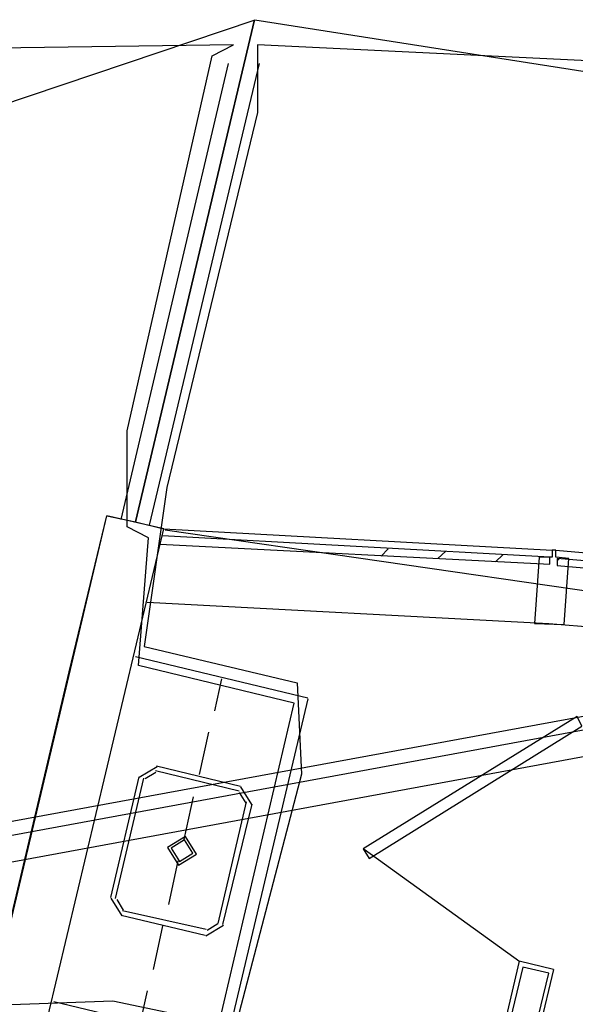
# Model space of a CAD drawing. Header units: feet. Extents: x -79 to 198, y -22 to 181.
# Tile 160 of 164: x 90.47 to 96.74, y 149.06 to 160.18. Entities that reach past the tile are written whole.
import ezdxf

# ---------------------------------------------------------------- set-up
doc = ezdxf.new("R2010")
doc.units = ezdxf.units.FT
doc.layers.add('A-AREA-UNIDAD', color=30, linetype='CONTINUOUS')
doc.layers.add('A-LINEA', color=7, linetype='CONTINUOUS')

msp = doc.modelspace()

# ---------------------------------------------------------------- linework, layer by layer
at = {"layer": 'A-AREA-UNIDAD'}
for points in [[(89.952, 149.0489), (91.52, 149.1022), (92.72, 148.8533), (93.568, 152.4622), (91.808, 152.8889), (91.92, 154.3289), (91.68, 154.4533), (91.68, 155.5378), (92.64, 159.7689), (92.88, 159.8933), (87.808, 159.8222), (83.328, 159.5022), (74.56, 158.2222)], [(99.76, 159.5733), (93.152, 159.8933), (93.152, 159.1289), (92.128, 154.8978), (91.872, 153.1022), (93.6, 152.6933), (93.648, 151.6622), (92.88, 148.7289)]]:
    msp.add_lwpolyline(points, dxfattribs=at)
at = {"layer": 'A-LINEA'}
for p, q in [((93.1212, 160.1706), (36.6895, 141.2395)), ((91.7733, 154.5111), (93.12, 160.1778)), ((118.3646, 156.2317), (93.1212, 160.1706)), ((91.6133, 154.5378), (92.8267, 159.6844)), ((91.9333, 154.4711), (93.1733, 159.6844)), ((118.2654, 156.262), (36.6895, 141.2395)), ((118.2654, 156.262), (36.6895, 141.2395)), ((118.2654, 156.262), (36.6895, 141.2395)), ((118.2188, 156.0962), (36.7876, 141.1026)), ((118.1216, 155.7773), (36.9919, 140.8393)), ((90.1467, 149.0711), (91.4533, 154.5778)), ((92.0933, 154.4311), (91.4533, 154.5778)), ((90.7867, 148.9244), (92.0933, 154.4311)), ((92.0933, 154.4311), (96.48, 154.1911)), ((115.6966, 150.9919), (92.1104, 154.4178)), ((94.5467, 154.1244), (94.6267, 154.2044)), ((95.1867, 154.0978), (95.28, 154.1778)), ((96.52, 154.1911), (100.36, 153.8578)), ((95.84, 154.0578), (95.92, 154.1378)), ((96.5333, 154.0711), (96.56, 154.0978)), ((91.9067, 153.6044), (96.44, 153.3644)), ((96.44, 153.3644), (100.1333, 153.0444)), ((91.7733, 152.9911), (93.72, 152.5244)), ((92.7467, 152.7378), (92.6667, 152.3778)), ((93.72, 152.5111), (92.8, 148.6311)), ((92.6, 152.1378), (92.4933, 151.6578)), ((92.0184, 151.7466), (91.8178, 151.6228)), ((92.9467, 151.4711), (92, 151.6978)), ((92.96, 151.5244), (92.0133, 151.7511)), ((91.8133, 151.6311), (91.4933, 150.2711)), ((91.8667, 151.6178), (91.5467, 150.2578)), ((92.003, 151.6818), (91.8827, 151.6075)), ((93.0889, 151.3194), (92.965, 151.52)), ((92.4267, 151.4044), (92.32, 150.9244)), ((93.024, 151.3348), (92.9497, 151.4551)), ((92.7067, 149.9778), (93.0267, 151.3511)), ((92.76, 149.9644), (93.0933, 151.3244)), ((94.3558, 150.816), (96.1144, 149.5472)), ((92.2533, 150.6844), (92.1467, 150.1911)), ((91.4978, 150.2628), (91.6216, 150.0623)), ((91.5627, 150.2475), (91.637, 150.1271)), ((91.6133, 150.0711), (92.56, 149.8444)), ((91.6267, 150.1244), (92.5733, 149.9111)), ((92.08, 149.9511), (91.9733, 149.4578)), ((92.5683, 149.8356), (92.7689, 149.9594)), ((92.5836, 149.9005), (92.704, 149.9748)), ((96.1067, 149.5511), (94.5067, 142.7911)), ((96.1467, 149.4844), (94.5467, 142.7244)), ((96.4933, 149.4578), (96.1067, 149.5511)), ((96.44, 149.4178), (96.1467, 149.4844)), ((94.7067, 142.1378), (96.44, 149.4178)), ((96.4933, 149.4578), (94.7733, 142.1778)), ((91.9067, 149.2178), (91.8267, 148.8578)), ((90.8533, 149.0978), (92.8, 148.6311))]:
    msp.add_line(p, q, dxfattribs=at)
for points in [[(73.8267, 153.0711), (75.3733, 153.4178), (81.5467, 151.9644), (83.3067, 151.5511), (85.9733, 150.9111), (90.3333, 149.8844), (91.0267, 152.8178), (91.4533, 154.5778), (91.7733, 154.5111), (93.12, 160.1778)], [(93.12, 160.1778), (91.7733, 154.5111), (92.0933, 154.4311)], [(92.0533, 154.2578), (96.4533, 154.0311), (96.4533, 154.1111), (92.08, 154.3511)], [(96.6667, 154.0978), (96.52, 154.1111), (96.52, 154.1911), (96.48, 154.1911), (96.48, 154.1111), (96.3333, 154.1111), (96.28, 153.3644), (96.6133, 153.3511), (96.6667, 154.0978)], [(96.5333, 154.0178), (100.3333, 153.6844), (100.3333, 153.7778), (96.5333, 154.0978), (96.5333, 154.0178)], [(96.76, 152.3111), (94.3467, 150.8178), (94.4133, 150.7111), (96.8133, 152.2044), (96.76, 152.3111)], [(92.3384, 150.96), (92.1378, 150.8361), (92.2616, 150.6356), (92.4622, 150.7594), (92.3384, 150.96)], [(92.3292, 150.921), (92.1767, 150.8269), (92.2708, 150.6745), (92.4233, 150.7686), (92.3292, 150.921)]]:
    msp.add_lwpolyline(points, dxfattribs=at)

doc.saveas('drawing.dxf')
